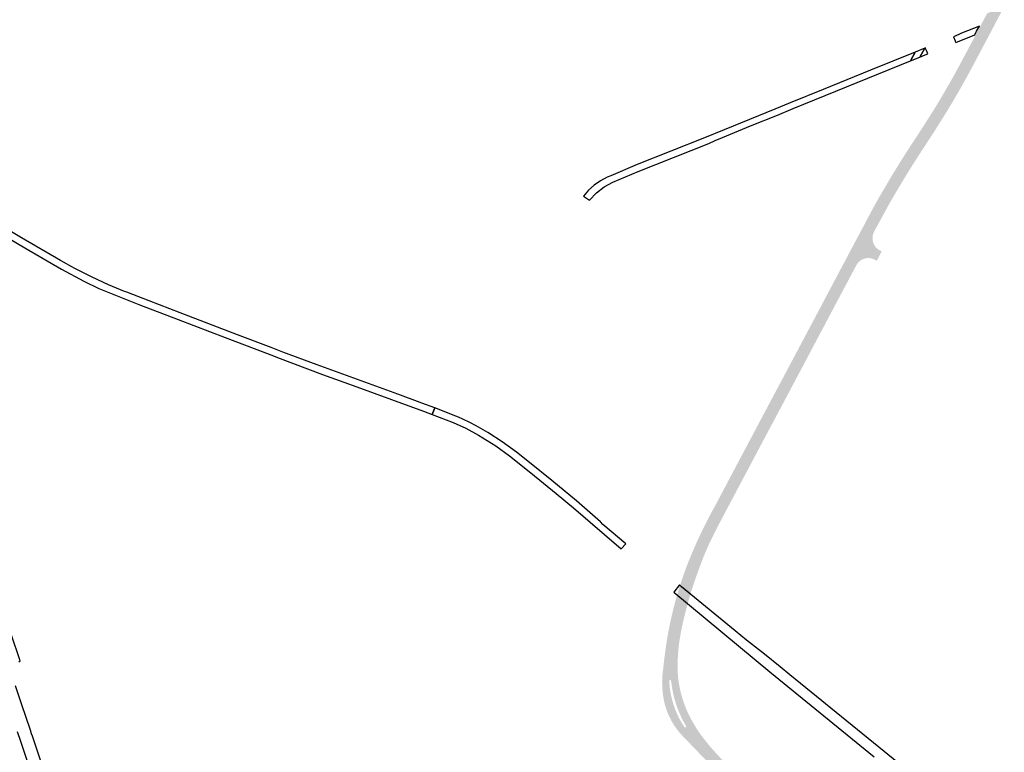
# Model space of a CAD drawing. Header units: metres. Extents: x 124582 to 143330, y 393481 to 406815.
# Tile 114 of 134: x 136680 to 137215, y 399170 to 399568. Entities that reach past the tile are written whole.
import ezdxf

# ---------------------------------------------------------------- set-up
doc = ezdxf.new("R2010")
doc.units = ezdxf.units.M
doc.header["$MEASUREMENT"] = 0
for name, color, linetype, lineweight in [('ir-ARC-asfalt-bestaande fietspaden-niet te inspecteren', 21, 'Continuous', 0), ('ir-ARC-asfalt-bestaande wegen-niet te inspecteren', 151, 'Continuous', 0), ('ir-ARC-asfalt-hoofdwegen-te inspecteren', 5, 'Continuous', 0)]:
    doc.layers.add(name, color=color, linetype=linetype, lineweight=lineweight)

msp = doc.modelspace()

# ---------------------------------------------------------------- hatches: boundary and pattern name
at = {"layer": 'ir-ARC-asfalt-hoofdwegen-te inspecteren', "linetype": 'Continuous', "lineweight": 13}
msp.add_hatch(color=5, dxfattribs=at).paths.add_polyline_path([(137051.337, 399291.366, 0.0177658), (137043.251, 399273.019), (137042.48, 399271.022, 0.0138123), (137038.935, 399260.838, 0.007905), (137037.187, 399255.012), (137036.472, 399252.461), (137035.788, 399249.901, 0.0113536), (137033.513, 399240.297), (137033.022, 399237.928), (137032.557, 399235.553, 0.0128353), (137030.532, 399222.215), (137037.704, 399222.089), (137037.73, 399222.088, -0.0246015), (137038.756, 399231.682, -0.0244179), (137041.778, 399245.845, -0.0198377), (137045.379, 399258.679, -0.0014213), (137045.939, 399260.387, -0.0116936), (137050.877, 399274.218, -0.0240864), (137056.725, 399287.478), (137060.023, 399293.953), (137063.865, 399301.24), (137069.375, 399311.632), (137077.916, 399327.752), (137085.198, 399341.457), (137091.078, 399352.467), (137097.906, 399365.333), (137099.28, 399367.922), (137106.071, 399380.698), (137112.86, 399393.536), (137126.907, 399420.036), (137134.187, 399433.728), (137134.765, 399434.789, -0.2937382), (137141.818, 399438.369), (137141.816, 399438.369, -0.0917149), (137144.37, 399437.623), (137144.367, 399437.624, -0.0168501), (137144.787, 399437.395), (137145.718, 399436.912), (137148.336, 399442.051), (137147.454, 399442.529), (137147.454, 399442.527, -0.2427177), (137143.455, 399448.086), (137143.455, 399448.088, -0.1483297), (137144.092, 399452.377), (137145.112, 399454.348), (137152.047, 399467.107), (137155.683, 399473.369), (137160.176, 399480.914), (137163.42, 399486.218), (137167.31, 399492.357), (137176.96, 399507.187), (137183.462, 399517.543), (137187.712, 399524.614), (137191.835, 399531.764), (137194.846, 399537.234), (137197.345, 399541.836), (137201.909, 399550.407), (137202.497, 399551.508), (137204.625, 399555.535), (137195.209, 399551.73), (137192.074, 399545.844), (137191.488, 399544.748), (137189.658, 399541.312), (137188.203, 399538.656), (137186.136, 399534.967), (137184.51, 399532.167), (137181.509, 399526.951), (137178.318, 399521.598), (137176.635, 399518.832), (137170.585, 399509.338), (137162.117, 399496.376), (137158.2, 399490.183), (137153.93, 399483.243), (137146.588, 399470.749), (137143.578, 399465.283), (137133.36, 399446.102), (137128.932, 399437.737), (137120.744, 399422.303), (137113.956, 399409.464), (137107.628, 399397.569), (137093.101, 399370.201), (137085.32, 399355.597), (137079.482, 399344.576), (137072.206, 399330.878), (137058.195, 399304.392, 0.0124527)])
h = msp.add_hatch(color=5, dxfattribs=at)
h.paths.add_polyline_path([(137037.73, 399222.088), (137030.532, 399222.215, 0.0062212), (137029.797, 399215.716), (137029.629, 399214.571), (137029.488, 399213.422, 0.0898993), (137030.7, 399195.869, 0.1274245), (137040.569, 399178.686), (137046.834, 399172.208), (137047.809, 399171.184), (137047.826, 399171.2), (137048.531, 399170.452), (137048.518, 399170.439), (137049.613, 399169.289), (137051.183, 399167.695), (137066.831, 399151.531), (137079.674, 399138.187), (137091.127, 399126.325), (137103.1, 399113.794), (137106.465, 399109.693, -0.0771108), (137111.159, 399100.563, -0.0660144), (137113.287, 399089.385), (137113.289, 399089.35, -0.0559571), (137112.745, 399079.709), (137112.744, 399079.753, -0.0319848), (137110.714, 399073.259, -0.0269627), (137108.845, 399068.91), (137107.454, 399066.328), (137113.178, 399063.249), (137124.784, 399084.684), (137125.585, 399085.902, 0.1410852), (137126.985, 399094.095, 0.163883), (137122.913, 399102.832), (137111.842, 399114.294), (137102.821, 399123.62), (137095.718, 399130.968), (137084.282, 399142.828), (137072.123, 399155.411), (137059.451, 399168.549), (137058.1, 399170.024), (137055.932, 399172.453), (137054.487, 399174.125), (137053.544, 399175.31), (137053.519, 399175.29), (137052.939, 399176.045), (137052.95, 399176.056), (137051.998, 399177.251), (137051.379, 399178.095, -0.0412475), (137045.713, 399186.666, -0.0610898), (137040.023, 399199.963, -0.0669717), (137037.576, 399215.236, -0.0174677)])
h.paths.add_polyline_path([(137118.274, 399080.077), (137117.452, 399077.803, -0.3564085), (137116.892, 399077.509, -0.4154934), (137116.502, 399078.101), (137117.295, 399082.037, 0.0470378), (137117.593, 399089.903, 0.0481174), (137116.409, 399097.631, 0.0510255), (137113.559, 399105.428), (137112.585, 399107.252, -0.3946104), (137112.776, 399107.903, -0.4033314), (137113.445, 399107.745), (137115.169, 399105.253, -0.0800718), (137118.976, 399096.203, -0.0699787), (137119.771, 399088.13, -0.0709243)], flags=16)
h.paths.add_polyline_path([(137034.06, 399208.87), (137034.183, 399207.887, 0.1016932), (137041.677, 399185.208), (137042.159, 399184.342, -0.9873229), (137041.306, 399183.815), (137040.616, 399184.849), (137039.755, 399186.197, -0.0749004), (137034.358, 399199.635, -0.0466259), (137033.12, 399207.832), (137033.054, 399208.837, -0.9931521)], flags=16)

# ---------------------------------------------------------------- linework, layer by layer
at = {"layer": 'ir-ARC-asfalt-bestaande fietspaden-niet te inspecteren', "color": 11, "linetype": 'Continuous', "lineweight": 30, "flags": 128}
for points in [[(137188.158, 399556.412), (137188.267, 399556.144), (137188.413, 399555.784), (137188.567, 399555.404), (137189.475, 399555.775), (137198.839, 399559.599), (137199.85, 399561.503), (137201.382, 399564.388), (137191.656, 399560.421), (137190.23, 399559.829), (137187.27, 399558.598), (137188.158, 399556.412)], [(137058.051, 399502.148), (137061.954, 399503.848), (137077.217, 399510.176), (137091.757, 399516.056), (137100.308, 399519.55), (137111.889, 399524.257), (137123.479, 399528.989), (137135.006, 399533.65), (137146.689, 399538.407), (137158.242, 399543.081), (137164.008, 399545.432), (137166.606, 399550.225), (137142.369, 399540.38), (137116.561, 399529.87), (137098.603, 399522.623), (137090.448, 399519.272), (137062.913, 399508.098), (137052.165, 399503.617), (137015.545, 399489.161), (137001.306, 399483.064), (136999.354, 399482.264), (136995.67, 399480.337), (136992.25, 399477.97), (136989.148, 399475.201), (136986.411, 399472.071), (136989.677, 399469.928), (136993.48, 399473.751), (136997.787, 399476.996), (137002.509, 399479.599), (137016.189, 399485.472), (137054.466, 399500.519), (137058.051, 399502.148)], [(137169.074, 399547.497), (137171.708, 399552.297), (137166.606, 399550.225), (137164.008, 399545.432), (137169.074, 399547.497)], [(137172.092, 399552.453), (137171.708, 399552.297), (137169.074, 399547.497), (137170.369, 399548.025), (137170.733, 399548.173), (137171.088, 399548.318), (137173.389, 399549.256), (137172.616, 399551.161), (137172.497, 399551.455), (137172.365, 399551.78), (137172.092, 399552.453)]]:
    msp.add_lwpolyline(points, close=True, dxfattribs=at)
at = {"layer": 'ir-ARC-asfalt-bestaande wegen-niet te inspecteren', "color": 7, "linetype": 'Continuous', "lineweight": 30, "flags": 128}
for points in [[(136664.392, 399455.051), (136683.242, 399443.911), (136703.16, 399432.315), (136715.289, 399425.861), (136723.438, 399421.937), (136733.293, 399417.9), (136745.209, 399413.289), (136766.428, 399405.05), (136791.962, 399395.277), (136818.245, 399385.296), (136820.413, 399384.406), (136844.823, 399375.265), (136863.421, 399368.437), (136882.321, 399361.663), (136899.557, 399355.331), (136904.41, 399353.51), (136905.766, 399357.095), (136898.788, 399359.735), (136897.899, 399360.071), (136885.651, 399364.484), (136841.964, 399380.403), (136823.306, 399387.388), (136817.025, 399389.78), (136798.683, 399396.743), (136767.593, 399408.614), (136745.067, 399417.358), (136738.526, 399419.836), (136738.526, 399419.836), (136737.3, 399420.3), (136728.626, 399423.813), (136719.764, 399427.984), (136710.439, 399432.719), (136702.611, 399437.048), (136681.394, 399449.461), (136659.143, 399462.521)], [(137169.05, 399154.86), (137098.547, 399212.119), (137093.225, 399216.441), (137084.703, 399223.329), (137075.025, 399230.997), (137068.75, 399235.97), (137039.781, 399260.02), (137039.565, 399260.199), (137038.604, 399260.997), (137035.458, 399257.006), (137087.67, 399213.771), (137144.273, 399167.729)], [(136679.924, 399219.296), (136680.695, 399219.846), (136675.886, 399234.162)], [(136679.074, 399181.358), (136680.808, 399176.229), (136685.71, 399161.48), (136686.577, 399158.807), (136691.435, 399144.267), (136692.406, 399141.351), (136692.939, 399139.845), (136694.82, 399135.602), (136696.717, 399132.297), (136703.595, 399136.993), (136700.872, 399141.367), (136698.591, 399145.986), (136696.773, 399150.806), (136693.175, 399161.52), (136687.389, 399178.835), (136686.925, 399180.219), (136686.271, 399182.171), (136681.497, 399196.415), (136678.193, 399206.235)]]:
    msp.add_lwpolyline(points, dxfattribs=at)
msp.add_lwpolyline([(136905.766, 399357.095), (136904.41, 399353.51), (136915.812, 399349.232), (136922.554, 399346.048), (136929.54, 399342.244), (136938.969, 399336.504), (136946.417, 399330.993), (136957.833, 399321.808), (136971.602, 399310.656), (136980.984, 399302.808), (137006.994, 399280.611), (137009.458, 399283.354), (136997.074, 399293.734), (136995.677, 399295.209), (136982.644, 399306.564), (136969.226, 399317.737), (136957.11, 399327.52), (136950.097, 399333.083), (136942.342, 399338.738), (136934.525, 399343.673), (136928.321, 399347.26), (136924.753, 399349.089), (136920.93, 399351.049), (136918.656, 399351.981), (136917.178, 399352.572), (136905.766, 399357.095)], close=True, dxfattribs=at)
at = {"layer": 'ir-ARC-asfalt-hoofdwegen-te inspecteren', "color": 5, "linetype": 'Continuous', "lineweight": 13, "extrusion": (0, 0, -1)}
msp.add_solid([(-137204.625, 399555.535), (-137214.921, 399575.019), (-137195.209, 399551.73), (-137205.602, 399571.243)], dxfattribs=at)

doc.saveas('drawing.dxf')
